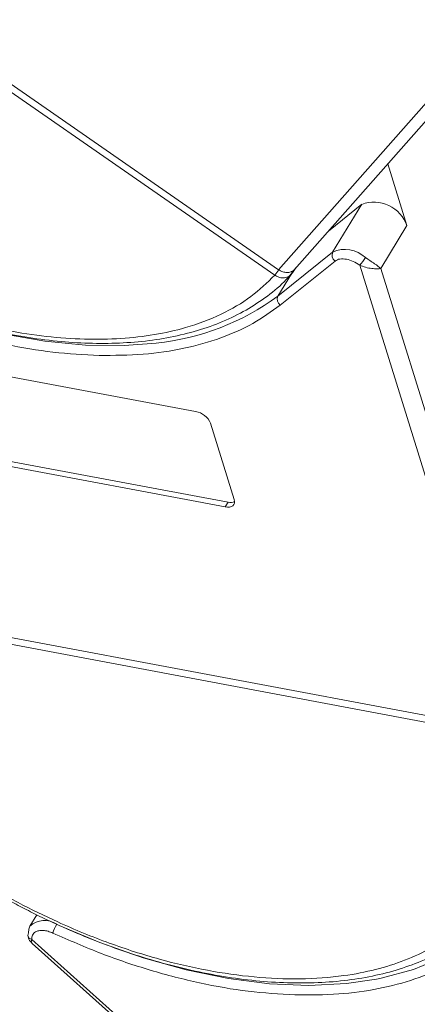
# Model space of a CAD drawing. Header units: millimetres. Extents: x -623 to 852, y 50 to 1083.
# Tile 36 of 72: x 186 to 211, y 864 to 928. Entities that reach past the tile are written whole.
import ezdxf

# ---------------------------------------------------------------- set-up
doc = ezdxf.new("R2010")
doc.units = ezdxf.units.MM

msp = doc.modelspace()

# ---------------------------------------------------------------- linework, layer by layer
at = {"color": 7, "linetype": 'Continuous', "lineweight": 15}
for p, q in [((155.349, 944.079), (202.19, 911.607)), ((201.94, 911.258), (155.1, 943.73)), ((218.748, 930.347), (202.191, 911.606)), ((203.205, 911.616), (219.443, 929.996)), ((210.443, 914.448), (209.21, 918.414)), ((205.389, 914.088), (207.532, 915.811)), ((207.532, 915.811), (205.664, 912.742)), ((208.762, 911.685), (210.443, 914.448)), ((205.664, 912.742), (202.141, 909.909)), ((205.819, 912.166), (202.295, 909.334)), ((203.154, 911.574), (203.071, 911.438)), ((203.285, 911.721), (203.074, 911.416)), ((207.402, 911.903), (216.69, 882.012)), ((217.837, 882.481), (208.762, 911.685)), ((201.942, 911.256), (201.94, 911.258)), ((203.017, 911.349), (202.141, 909.909)), ((202.936, 911.255), (203.078, 911.42)), ((175.185, 906.554), (196.847, 902.493)), ((197.812, 901.734), (199.337, 896.824)), ((198.754, 896.356), (177.092, 900.417)), ((177.279, 900.724), (198.941, 896.663)), ((198.941, 896.663), (198.754, 896.356)), ((166.404, 891.44), (216.689, 882.013)), ((216.625, 881.583), (166.34, 891.01)), ((186.633, 870.137), (186.189, 869.407)), ((218.549, 839.768), (186.314, 868.546)), ((186.34, 868.291), (218.336, 839.725))]:
    msp.add_line(p, q, dxfattribs=at)
at = {"color": 7, "linetype": 'Continuous', "lineweight": 15, "flags": 128}
for points in [[(194.319, 906.889), (192.251, 906.726), (189.758, 906.753), (187.151, 907.006), (184.457, 907.483), (181.705, 908.177), (178.925, 909.083), (176.144, 910.19), (173.393, 911.487), (170.701, 912.96), (168.096, 914.593), (165.606, 916.369), (163.257, 918.27), (161.073, 920.275), (159.079, 922.364)], [(203.022, 911.489), (203.038, 911.474), (203.051, 911.461), (203.062, 911.449), (203.07, 911.439), (203.076, 911.43), (203.078, 911.424), (203.078, 911.419), (203.074, 911.416)], [(199.337, 896.824), (199.36, 896.707), (199.351, 896.601), (199.313, 896.508), (199.245, 896.433), (199.152, 896.379), (199.036, 896.347), (198.901, 896.339), (198.754, 896.356)], [(218.564, 879.983), (218.807, 877.942), (218.764, 875.997), (218.435, 874.168), (217.824, 872.476), (216.938, 870.937), (215.785, 869.568), (214.378, 868.384), (212.732, 867.397), (210.864, 866.617), (208.794, 866.053), (208.489, 865.991)], [(186.104, 868.973), (186.115, 869.22), (186.189, 869.407)], [(208.489, 865.991), (206.544, 865.71), (204.138, 865.593), (201.6, 865.702), (198.958, 866.037), (196.24, 866.593), (193.474, 867.365), (190.69, 868.345), (188.065, 869.454)]]:
    msp.add_lwpolyline(points, dxfattribs=at)
at = {"color": 7, "linetype": 'Continuous', "lineweight": 15}
for centre, radius, start, end in [((208.309, 913.681), 2.267, 19.75557, 110.06266), ((206.456, 910.983), 1.929, 46.85175, 114.2381), ((206.083, 912.546), 0.462, 154.89803, 235.11992), ((205.329, 913.879), 2.864, 316.37093, 328.67774), ((199.704, 913.119), 2.91, 320.22343, 328.68958), ((199.749, 913.08), 2.853, 320.25726, 328.89291), ((192.69, 922.745), 15.939, 275.8657, 306.36375), ((202.559, 909.713), 0.462, 154.89803, 235.11992), ((196.622, 901.214), 1.298, 23.60364, 80.0065), ((199.102, 897.309), 0.666, 256.02019, 292.80437), ((187.125, 868.382), 1.388, 55.21754, 132.40804), ((189.802, 868.377), 2.206, 148.711, 164.72444), ((186.329, 868.83), 0.267, 147.56814, 184.38804), ((186.381, 868.86), 0.321, 189.09284, 258.1168)]:
    msp.add_arc(centre, radius, start, end, dxfattribs=at)
for points, knots in [([(201.94, 911.258), (201.45, 910.783), (200.456, 909.818), (198.513, 908.69), (196.406, 907.89), (194.221, 907.398), (192.051, 907.149), (189.727, 907.108), (186.457, 907.342), (183.012, 908), (179.525, 909.051), (176.681, 910.11), (173.648, 911.485), (170.514, 913.197), (167.564, 915.093), (164.777, 917.174), (162.149, 919.457), (159.913, 921.735), (158.069, 923.925), (156.58, 925.98), (155.307, 928.067), (153.926, 930.858), (153.057, 933.591), (152.725, 936.165), (152.739, 938.162), (153.109, 940.167), (153.879, 942.108), (154.697, 943.195), (155.1, 943.73)], [0, 0, 0, 0, 0.038862, 0.078912, 0.120068, 0.152227, 0.184382, 0.217215, 0.250043, 0.315618, 0.347778, 0.379932, 0.421093, 0.461142, 0.5, 0.538863, 0.578912, 0.620068, 0.652227, 0.684382, 0.717215, 0.750043, 0.815618, 0.847778, 0.879932, 0.921093, 0.96114, 1, 1, 1, 1]), ([(190.645, 906.096), (189.664, 906.147), (187.725, 906.249), (184.666, 906.765), (181.566, 907.532), (178.426, 908.567), (175.267, 909.863), (172.122, 911.413), (169.036, 913.205), (166.083, 915.198), (163.338, 917.345), (160.807, 919.603), (159.335, 921.182), (158.6, 921.972)], [0, 0, 0, 0, 0.091965, 0.181776, 0.271599, 0.36141, 0.451234, 0.543199, 0.6358, 0.728401, 0.820366, 0.91018, 1, 1, 1, 1]), ([(169.971, 913.384), (170.819, 912.886), (172.008, 912.188), (173.808, 911.264), (175.352, 910.528), (177.206, 909.736), (179.155, 909.003), (181.188, 908.347), (183.265, 907.792), (185.356, 907.355), (187.436, 907.047), (189.483, 906.877), (191.478, 906.851), (193.403, 906.973), (195.243, 907.245), (196.985, 907.671), (198.616, 908.253), (200.127, 908.99), (201.489, 909.901), (202.445, 910.684), (202.877, 911.209), (202.972, 911.325)], [0, 0, 0, 0, 0.069068, 0.096851, 0.142874, 0.190428, 0.241201, 0.293915, 0.348055, 0.403219, 0.459133, 0.515609, 0.572523, 0.629804, 0.68742, 0.745383, 0.803752, 0.862644, 0.922249, 0.98286, 1, 1, 1, 1]), ([(207.775, 912.39), (207.87, 912.324), (208.078, 912.179), (208.459, 911.937), (208.643, 911.784), (208.762, 911.685)], [0, 0, 0, 0, 0.2270634, 0.5015869, 1, 1, 1, 1]), ([(202.19, 911.607), (202.19, 911.607), (202.19, 911.607), (202.191, 911.607), (202.191, 911.606), (202.191, 911.606)], [0, 0, 0, 0, 0.384666, 0.692333, 1, 1, 1, 1]), ([(202.191, 911.606), (202.276, 911.557), (202.447, 911.458), (202.726, 911.415), (202.916, 911.444), (203.007, 911.483), (203.022, 911.489)], [0, 0, 0, 0, 0.313357, 0.626713, 0.94007, 1, 1, 1, 1]), ([(208.762, 911.685), (208.686, 911.677), (208.534, 911.661), (208.188, 911.679), (207.789, 911.744), (207.526, 911.852), (207.402, 911.903)], [0, 0, 0, 0, 0.251519, 0.501784, 0.765632, 1, 1, 1, 1]), ([(202.858, 911.194), (202.814, 911.169), (202.723, 911.117), (202.544, 911.076), (202.348, 911.082), (202.133, 911.141), (202.01, 911.216), (201.942, 911.256)], [0, 0, 0, 0, 0.164634, 0.339075, 0.586222, 0.772415, 1, 1, 1, 1]), ([(203.074, 911.416), (203.046, 911.376), (202.983, 911.288), (202.902, 911.227), (202.858, 911.194)], [0, 0, 0, 0, 0.457423, 1, 1, 1, 1]), ([(202.295, 909.334), (201.725, 908.922), (200.584, 908.099), (198.491, 907.177), (196.131, 906.511), (193.514, 906.114), (191.602, 906.102), (190.645, 906.096)], [0, 0, 0, 0, 0.196615, 0.393244, 0.594568, 0.797284, 1, 1, 1, 1]), ([(216.625, 881.583), (216.828, 880.786), (217.242, 879.168), (217.373, 876.838), (217.136, 874.776), (216.587, 873.009), (215.828, 871.519), (214.812, 870.171), (213.123, 868.593), (210.974, 867.385), (208.453, 866.584), (206.218, 866.154), (203.613, 865.964), (200.662, 866.088), (197.628, 866.518), (194.503, 867.243), (191.269, 868.279), (188.216, 869.529), (185.42, 870.903), (182.906, 872.327), (180.461, 873.906), (177.336, 876.201), (174.495, 878.718), (172.04, 881.361), (170.257, 883.565), (168.63, 885.976), (167.24, 888.542), (166.637, 890.196), (166.34, 891.01)], [0, 0, 0, 0, 0.038862, 0.078912, 0.1200677, 0.1522272, 0.1843815, 0.2172151, 0.2500433, 0.3156185, 0.347778, 0.3799323, 0.4210926, 0.4611415, 0.5, 0.5388632, 0.578912, 0.6200677, 0.6522272, 0.6843815, 0.7172151, 0.7500433, 0.8156185, 0.847778, 0.8799323, 0.9210926, 0.9611404, 1, 1, 1, 1]), ([(218.772, 879.572), (218.883, 878.8), (219.104, 877.254), (218.98, 875.068), (218.515, 873.008), (217.666, 871.118), (216.459, 869.442), (214.924, 868.019), (213.096, 866.857), (211.001, 865.964), (208.653, 865.344), (206.07, 864.981), (204.185, 864.983), (203.231, 864.984)], [0, 0, 0, 0, 0.089814, 0.179634, 0.271599, 0.3642, 0.456801, 0.548766, 0.638577, 0.728401, 0.818212, 0.908035, 1, 1, 1, 1]), ([(182.748, 872.267), (183.596, 871.769), (184.785, 871.071), (186.585, 870.147), (188.129, 869.41), (189.983, 868.619), (191.932, 867.886), (193.965, 867.229), (196.042, 866.675), (198.133, 866.238), (200.213, 865.93), (202.26, 865.76), (204.255, 865.734), (206.18, 865.855), (208.02, 866.128), (209.764, 866.552), (211.388, 867.14), (212.657, 867.733), (213.32, 868.187), (213.539, 868.337)], [0, 0, 0, 0, 0.077451, 0.108605, 0.160215, 0.21354, 0.270476, 0.329588, 0.390299, 0.452158, 0.514859, 0.578189, 0.642011, 0.706243, 0.770853, 0.835851, 0.901304, 0.967344, 1, 1, 1, 1]), ([(187.674, 868.958), (187.57, 869.001), (187.357, 869.087), (187.045, 869.138), (186.762, 869.129), (186.621, 869.067), (186.552, 869.037)], [0, 0, 0, 0, 0.245513, 0.5, 0.754487, 1, 1, 1, 1]), ([(186.063, 868.81), (186.074, 868.75), (186.094, 868.636), (186.184, 868.452), (186.274, 868.358), (186.33, 868.299)], [0, 0, 0, 0, 0.281598, 0.543716, 1, 1, 1, 1]), ([(186.314, 868.546), (186.291, 868.476), (186.262, 868.385), (186.309, 868.347), (186.32, 868.338)], [0, 0, 0, 0, 0.774721, 1, 1, 1, 1]), ([(203.231, 864.984), (202.24, 865.042), (200.257, 865.16), (197.126, 865.712), (193.963, 866.528), (190.794, 867.592), (188.714, 868.503), (187.674, 868.958)], [0, 0, 0, 0, 0.202716, 0.4054319, 0.6067562, 0.8033717, 1, 1, 1, 1])]:
    msp.add_open_spline(points, degree=3, knots=knots, dxfattribs=at)
for points in [[(206.555, 912.282), (206.406, 912.299), (206.106, 912.331), (205.914, 912.221), (205.819, 912.166)], [(207.402, 911.903), (207.266, 911.992), (206.993, 912.17), (206.701, 912.245), (206.555, 912.282)], [(203.022, 911.489), (203.075, 911.518), (203.181, 911.576), (203.25, 911.672), (203.285, 911.721)], [(186.552, 869.037), (186.474, 868.977), (186.32, 868.855), (186.316, 868.649), (186.314, 868.546)]]:
    msp.add_open_spline(points, degree=3, dxfattribs=at)

doc.saveas('drawing.dxf')
